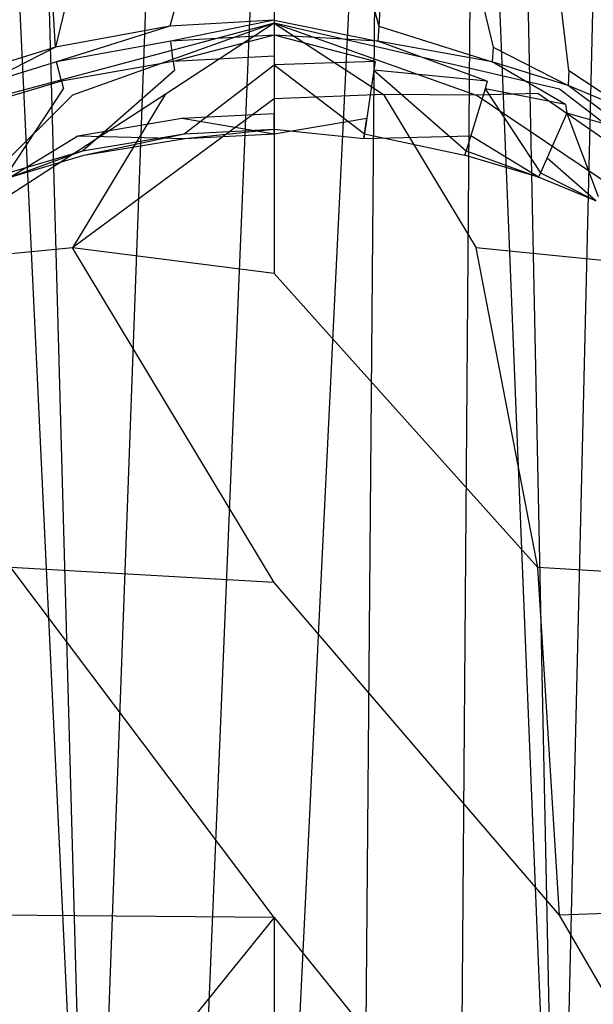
# Model space of a CAD drawing. Extents: x 0 to 0.355, y -0.507 to 0.
# Tile 15 of 31: x 0.127 to 0.241, y -0.33 to -0.133. Entities that reach past the tile are written whole.
import ezdxf

# ---------------------------------------------------------------- set-up
doc = ezdxf.new("R2010")
doc.units = 0
doc.layers.add('L0_WC_N_761801__0___REPLACEMTFO', color=7, linetype='CONTINUOUS')

msp = doc.modelspace()

# ---------------------------------------------------------------- linework, layer by layer
at = {"layer": 'L0_WC_N_761801__0___REPLACEMTFO', "color": 8}
for points, invisible_edges in [([(0.156425, -0.003404, 0.000331), (0.140748, -0.429866, 0.000014), (0.137457, -0.005627, 0.000301), (0.156425, -0.003404, 0.000331)], 14), ([(0.160049, -0.435047, 0.000015), (0.140748, -0.429866, 0.000014), (0.156425, -0.003404, 0.000331), (0.160049, -0.435047, 0.000015)], 14), ([(0.1775, -0.013383, 0.000326), (0.160049, -0.435047, 0.000015), (0.156425, -0.003404, 0.000331), (0.1775, -0.013383, 0.000326)], 14), ([(0.198575, -0.003404, 0.000331), (0.1775, -0.436869, 0.000016), (0.1775, -0.013383, 0.000326), (0.198575, -0.003404, 0.000331)], 14), ([(0.198575, -0.003404, 0.000331), (0.194952, -0.435047, 0.000015), (0.1775, -0.436869, 0.000016), (0.198575, -0.003404, 0.000331)], 14), ([(0.214253, -0.429866, 0.000014), (0.194952, -0.435047, 0.000015), (0.198575, -0.003404, 0.000331), (0.214253, -0.429866, 0.000014)], 14), ([(0.217544, -0.005627, 0.000301), (0.214253, -0.429866, 0.000014), (0.198575, -0.003404, 0.000331), (0.217544, -0.005627, 0.000301)], 14), ([(0.140748, -0.429866, 0.000014), (0.129154, -0.008746, 0.00027), (0.137457, -0.005627, 0.000301), (0.140748, -0.429866, 0.000014)], 14), ([(0.234303, -0.419642, 0.000013), (0.214253, -0.429866, 0.000014), (0.217544, -0.005627, 0.000301), (0.234303, -0.419642, 0.000013)], 14), ([(0.234303, -0.419642, 0.000013), (0.217544, -0.005627, 0.000301), (0.225847, -0.008746, 0.00027), (0.234303, -0.419642, 0.000013)], 14), ([(0.140748, -0.429866, 0.000014), (0.121066, -0.011804, 0.000242), (0.129154, -0.008746, 0.00027), (0.140748, -0.429866, 0.000014)], 14), ([(0.234303, -0.419642, 0.000013), (0.225847, -0.008746, 0.00027), (0.233935, -0.011804, 0.000242), (0.234303, -0.419642, 0.000013)], 14), ([(0.140748, -0.429866, 0.000014), (0.120698, -0.419642, 0.000013), (0.121066, -0.011804, 0.000242), (0.140748, -0.429866, 0.000014)], 14), ([(0.243753, -0.020128, 0.000193), (0.234303, -0.419642, 0.000013), (0.233935, -0.011804, 0.000242), (0.243753, -0.020128, 0.000193)], 14), ([(0.1775, -0.436869, 0.000016), (0.160049, -0.435047, 0.000015), (0.1775, -0.013383, 0.000326), (0.1775, -0.436869, 0.000016)], 14), ([(0.253329, -0.404301, 0.000014), (0.234303, -0.419642, 0.000013), (0.243753, -0.020128, 0.000193), (0.253329, -0.404301, 0.000014)], 14), ([(0.128744, -0.059535, 0.389889), (0.11423, -0.060104, 0.389939), (0.118572, -0.143003, 0.389902), (0.128744, -0.059535, 0.389889)], 14), ([(0.133757, -0.138314, 0.389908), (0.128744, -0.059535, 0.389889), (0.118572, -0.143003, 0.389902), (0.133757, -0.138314, 0.389908)], 14), ([(0.133757, -0.138314, 0.389908), (0.152487, -0.059536, 0.389898), (0.128744, -0.059535, 0.389889), (0.133757, -0.138314, 0.389908)], 13), ([(0.152487, -0.059536, 0.389898), (0.133757, -0.138314, 0.389908), (0.156601, -0.134108, 0.389909), (0.152487, -0.059536, 0.389898)], 14), ([(0.156601, -0.134108, 0.389909), (0.1775, -0.059541, 0.389899), (0.152487, -0.059536, 0.389898), (0.156601, -0.134108, 0.389909)], 13), ([(0.1775, -0.059541, 0.389899), (0.156601, -0.134108, 0.389909), (0.1775, -0.132905, 0.389908), (0.1775, -0.059541, 0.389899)], 14), ([(0.1775, -0.059541, 0.389899), (0.198399, -0.134108, 0.389909), (0.202513, -0.059536, 0.389898), (0.1775, -0.059541, 0.389899)], 14), ([(0.198399, -0.134108, 0.389909), (0.1775, -0.059541, 0.389899), (0.1775, -0.132905, 0.389908), (0.198399, -0.134108, 0.389909)], 13), ([(0.221244, -0.138314, 0.389908), (0.202513, -0.059536, 0.389898), (0.198399, -0.134108, 0.389909), (0.221244, -0.138314, 0.389908)], 13), ([(0.202513, -0.059536, 0.389898), (0.221244, -0.138314, 0.389908), (0.226256, -0.059535, 0.389889), (0.202513, -0.059536, 0.389898)], 14), ([(0.236428, -0.143003, 0.389902), (0.226256, -0.059535, 0.389889), (0.221244, -0.138314, 0.389908), (0.236428, -0.143003, 0.389902)], 14), ([(0.240771, -0.060104, 0.389939), (0.226256, -0.059535, 0.389889), (0.236428, -0.143003, 0.389902), (0.240771, -0.060104, 0.389939)], 14), ([(0.249332, -0.148423, 0.389888), (0.240771, -0.060104, 0.389939), (0.236428, -0.143003, 0.389902), (0.249332, -0.148423, 0.389888)], 14), ([(0.255909, -0.062404, 0.389975), (0.240771, -0.060104, 0.389939), (0.249332, -0.148423, 0.389888), (0.255909, -0.062404, 0.389975)], 14), ([(0.120434, -0.146709, 0.344882), (0.124777, -0.1476, 0.323419), (0.1775, -0.133558, 0.344268), (0.120434, -0.146709, 0.344882)], 14), ([(0.1775, -0.133558, 0.344268), (0.124777, -0.1476, 0.323419), (0.137144, -0.147909, 0.305223), (0.1775, -0.133558, 0.344268)], 14), ([(0.1775, -0.133558, 0.344268), (0.137144, -0.147909, 0.305223), (0.155653, -0.14777, 0.293065), (0.1775, -0.133558, 0.344268)], 14), ([(0.1775, -0.133558, 0.344268), (0.155653, -0.14777, 0.293065), (0.1775, -0.148691, 0.288796), (0.1775, -0.133558, 0.344268)], 14), ([(0.156779, -0.137109, 0.38991), (0.1775, -0.132905, 0.389908), (0.156601, -0.134108, 0.389909), (0.156779, -0.137109, 0.38991)], 13), ([(0.1775, -0.132905, 0.389908), (0.156779, -0.137109, 0.38991), (0.1775, -0.135934, 0.38991), (0.1775, -0.132905, 0.389908)], 14), ([(0.198222, -0.137109, 0.38991), (0.1775, -0.132905, 0.389908), (0.1775, -0.135934, 0.38991), (0.198222, -0.137109, 0.38991)], 13), ([(0.1775, -0.132905, 0.389908), (0.198222, -0.137109, 0.38991), (0.198399, -0.134108, 0.389909), (0.1775, -0.132905, 0.389908)], 14), ([(0.1775, -0.133558, 0.344268), (0.1775, -0.148691, 0.288796), (0.199348, -0.14777, 0.293065), (0.1775, -0.133558, 0.344268)], 14), ([(0.1775, -0.133558, 0.344268), (0.199348, -0.14777, 0.293065), (0.217857, -0.147909, 0.305223), (0.1775, -0.133558, 0.344268)], 14), ([(0.1775, -0.133558, 0.344268), (0.217857, -0.147909, 0.305223), (0.230224, -0.1476, 0.323419), (0.1775, -0.133558, 0.344268)], 14), ([(0.234567, -0.146709, 0.344882), (0.1775, -0.133558, 0.344268), (0.230224, -0.1476, 0.323419), (0.234567, -0.146709, 0.344882)], 14), ([(0.133944, -0.14129, 0.389907), (0.156601, -0.134108, 0.389909), (0.133757, -0.138314, 0.389908), (0.133944, -0.14129, 0.389907)], 13), ([(0.156601, -0.134108, 0.389909), (0.133944, -0.14129, 0.389907), (0.156779, -0.137109, 0.38991), (0.156601, -0.134108, 0.389909)], 14), ([(0.221057, -0.14129, 0.389907), (0.198399, -0.134108, 0.389909), (0.198222, -0.137109, 0.38991), (0.221057, -0.14129, 0.389907)], 13), ([(0.198399, -0.134108, 0.389909), (0.221057, -0.14129, 0.389907), (0.221244, -0.138314, 0.389908), (0.198399, -0.134108, 0.389909)], 14), ([(0.156779, -0.137109, 0.38991), (0.133944, -0.14129, 0.389907), (0.134915, -0.145109, 0.388096), (0.156779, -0.137109, 0.38991)], 14), ([(0.157294, -0.141222, 0.3881), (0.156779, -0.137109, 0.38991), (0.134915, -0.145109, 0.388096), (0.157294, -0.141222, 0.3881)], 14), ([(0.1775, -0.135934, 0.38991), (0.156779, -0.137109, 0.38991), (0.157294, -0.141222, 0.3881), (0.1775, -0.135934, 0.38991)], 14), ([(0.1775, -0.135934, 0.38991), (0.157294, -0.141222, 0.3881), (0.1775, -0.140142, 0.388101), (0.1775, -0.135934, 0.38991)], 14), ([(0.197706, -0.141222, 0.3881), (0.1775, -0.135934, 0.38991), (0.1775, -0.140142, 0.388101), (0.197706, -0.141222, 0.3881)], 14), ([(0.198222, -0.137109, 0.38991), (0.1775, -0.135934, 0.38991), (0.197706, -0.141222, 0.3881), (0.198222, -0.137109, 0.38991)], 14), ([(0.220086, -0.145109, 0.388096), (0.198222, -0.137109, 0.38991), (0.197706, -0.141222, 0.3881), (0.220086, -0.145109, 0.388096)], 14), ([(0.221057, -0.14129, 0.389907), (0.198222, -0.137109, 0.38991), (0.220086, -0.145109, 0.388096), (0.221057, -0.14129, 0.389907)], 14), ([(0.118721, -0.146003, 0.389899), (0.133757, -0.138314, 0.389908), (0.118572, -0.143003, 0.389902), (0.118721, -0.146003, 0.389899)], 13), ([(0.133757, -0.138314, 0.389908), (0.118721, -0.146003, 0.389899), (0.133944, -0.14129, 0.389907), (0.133757, -0.138314, 0.389908)], 14), ([(0.236279, -0.146003, 0.389899), (0.221244, -0.138314, 0.389908), (0.221057, -0.14129, 0.389907), (0.236279, -0.146003, 0.389899)], 13), ([(0.221244, -0.138314, 0.389908), (0.236279, -0.146003, 0.389899), (0.236428, -0.143003, 0.389902), (0.221244, -0.138314, 0.389908)], 14), ([(0.133944, -0.14129, 0.389907), (0.118721, -0.146003, 0.389899), (0.119285, -0.149785, 0.388086), (0.133944, -0.14129, 0.389907)], 14), ([(0.134915, -0.145109, 0.388096), (0.133944, -0.14129, 0.389907), (0.119285, -0.149785, 0.388086), (0.134915, -0.145109, 0.388096)], 14), ([(0.157294, -0.141222, 0.3881), (0.134915, -0.145109, 0.388096), (0.157569, -0.142908, 0.38373), (0.157294, -0.141222, 0.3881)], 14), ([(0.1775, -0.140142, 0.388101), (0.157294, -0.141222, 0.3881), (0.1775, -0.141876, 0.383731), (0.1775, -0.140142, 0.388101)], 14), ([(0.157294, -0.141222, 0.3881), (0.157569, -0.142908, 0.38373), (0.1775, -0.141876, 0.383731), (0.157294, -0.141222, 0.3881)], 14), ([(0.1775, -0.140142, 0.388101), (0.1775, -0.141876, 0.383731), (0.197706, -0.141222, 0.3881), (0.1775, -0.140142, 0.388101)], 14), ([(0.197706, -0.141222, 0.3881), (0.1775, -0.141876, 0.383731), (0.197432, -0.142908, 0.38373), (0.197706, -0.141222, 0.3881)], 14), ([(0.197706, -0.141222, 0.3881), (0.197432, -0.142908, 0.38373), (0.220086, -0.145109, 0.388096), (0.197706, -0.141222, 0.3881)], 14), ([(0.235716, -0.149785, 0.388086), (0.221057, -0.14129, 0.389907), (0.220086, -0.145109, 0.388096), (0.235716, -0.149785, 0.388086)], 14), ([(0.236279, -0.146003, 0.389899), (0.221057, -0.14129, 0.389907), (0.235716, -0.149785, 0.388086), (0.236279, -0.146003, 0.389899)], 14), ([(0.134915, -0.145109, 0.388096), (0.135308, -0.146687, 0.383725), (0.157569, -0.142908, 0.38373), (0.134915, -0.145109, 0.388096)], 14), ([(0.139153, -0.15906, 0.325491), (0.157569, -0.142908, 0.38373), (0.135308, -0.146687, 0.383725), (0.139153, -0.15906, 0.325491)], 14), ([(0.157569, -0.142908, 0.38373), (0.139153, -0.15906, 0.325491), (0.159455, -0.15566, 0.325267), (0.157569, -0.142908, 0.38373)], 13), ([(0.159455, -0.15566, 0.325267), (0.1775, -0.141876, 0.383731), (0.157569, -0.142908, 0.38373), (0.159455, -0.15566, 0.325267)], 14), ([(0.1775, -0.141876, 0.383731), (0.159455, -0.15566, 0.325267), (0.1775, -0.154737, 0.325205), (0.1775, -0.141876, 0.383731)], 13), ([(0.195546, -0.15566, 0.325267), (0.1775, -0.141876, 0.383731), (0.1775, -0.154737, 0.325205), (0.195546, -0.15566, 0.325267)], 13), ([(0.1775, -0.141876, 0.383731), (0.195546, -0.15566, 0.325267), (0.197432, -0.142908, 0.38373), (0.1775, -0.141876, 0.383731)], 14), ([(0.215848, -0.15906, 0.325491), (0.197432, -0.142908, 0.38373), (0.195546, -0.15566, 0.325267), (0.215848, -0.15906, 0.325491)], 13), ([(0.197432, -0.142908, 0.38373), (0.215848, -0.15906, 0.325491), (0.219693, -0.146687, 0.383725), (0.197432, -0.142908, 0.38373)], 14), ([(0.220086, -0.145109, 0.388096), (0.197432, -0.142908, 0.38373), (0.219693, -0.146687, 0.383725), (0.220086, -0.145109, 0.388096)], 14), ([(0.249113, -0.151442, 0.389884), (0.236428, -0.143003, 0.389902), (0.236279, -0.146003, 0.389899), (0.249113, -0.151442, 0.389884)], 13), ([(0.236428, -0.143003, 0.389902), (0.249113, -0.151442, 0.389884), (0.249332, -0.148423, 0.389888), (0.236428, -0.143003, 0.389902)], 14), ([(0.134915, -0.145109, 0.388096), (0.119285, -0.149785, 0.388086), (0.135308, -0.146687, 0.383725), (0.134915, -0.145109, 0.388096)], 14), ([(0.220086, -0.145109, 0.388096), (0.219693, -0.146687, 0.383725), (0.235716, -0.149785, 0.388086), (0.220086, -0.145109, 0.388096)], 14), ([(0.124777, -0.1476, 0.323419), (0.080598, -0.186064, 0.307193), (0.137144, -0.147909, 0.305223), (0.124777, -0.1476, 0.323419)], 14), ([(0.124252, -0.163441, 0.325776), (0.135308, -0.146687, 0.383725), (0.118968, -0.151546, 0.383714), (0.124252, -0.163441, 0.325776)], 14), ([(0.119285, -0.149785, 0.388086), (0.118968, -0.151546, 0.383714), (0.135308, -0.146687, 0.383725), (0.119285, -0.149785, 0.388086)], 14), ([(0.135308, -0.146687, 0.383725), (0.124252, -0.163441, 0.325776), (0.139153, -0.15906, 0.325491), (0.135308, -0.146687, 0.383725)], 13), ([(0.230749, -0.163441, 0.325776), (0.219693, -0.146687, 0.383725), (0.215848, -0.15906, 0.325491), (0.230749, -0.163441, 0.325776)], 13), ([(0.230224, -0.1476, 0.323419), (0.217857, -0.147909, 0.305223), (0.274402, -0.186064, 0.307193), (0.230224, -0.1476, 0.323419)], 14), ([(0.219693, -0.146687, 0.383725), (0.230749, -0.163441, 0.325776), (0.236033, -0.151546, 0.383714), (0.219693, -0.146687, 0.383725)], 14), ([(0.235716, -0.149785, 0.388086), (0.219693, -0.146687, 0.383725), (0.236033, -0.151546, 0.383714), (0.235716, -0.149785, 0.388086)], 14), ([(0.282932, -0.18416, 0.346632), (0.234567, -0.146709, 0.344882), (0.230224, -0.1476, 0.323419), (0.282932, -0.18416, 0.346632)], 14), ([(0.282932, -0.18416, 0.346632), (0.230224, -0.1476, 0.323419), (0.274402, -0.186064, 0.307193), (0.282932, -0.18416, 0.346632)], 14), ([(0.248353, -0.155041, 0.388071), (0.236279, -0.146003, 0.389899), (0.235716, -0.149785, 0.388086), (0.248353, -0.155041, 0.388071)], 14), ([(0.249113, -0.151442, 0.389884), (0.236279, -0.146003, 0.389899), (0.248353, -0.155041, 0.388071), (0.249113, -0.151442, 0.389884)], 14), ([(0.080598, -0.186064, 0.307193), (0.103055, -0.181878, 0.273463), (0.137144, -0.147909, 0.305223), (0.080598, -0.186064, 0.307193)], 14), ([(0.155653, -0.14777, 0.293065), (0.103055, -0.181878, 0.273463), (0.137144, -0.178444, 0.250887), (0.155653, -0.14777, 0.293065)], 14), ([(0.137144, -0.147909, 0.305223), (0.103055, -0.181878, 0.273463), (0.155653, -0.14777, 0.293065), (0.137144, -0.147909, 0.305223)], 14), ([(0.155653, -0.14777, 0.293065), (0.137144, -0.178444, 0.250887), (0.1775, -0.148691, 0.288796), (0.155653, -0.14777, 0.293065)], 14), ([(0.1775, -0.148691, 0.288796), (0.137144, -0.178444, 0.250887), (0.1775, -0.18362, 0.242998), (0.1775, -0.148691, 0.288796)], 14), ([(0.199348, -0.14777, 0.293065), (0.1775, -0.148691, 0.288796), (0.217857, -0.178444, 0.250887), (0.199348, -0.14777, 0.293065)], 14), ([(0.1775, -0.148691, 0.288796), (0.1775, -0.18362, 0.242998), (0.217857, -0.178444, 0.250887), (0.1775, -0.148691, 0.288796)], 14), ([(0.199348, -0.14777, 0.293065), (0.217857, -0.178444, 0.250887), (0.251946, -0.181878, 0.273463), (0.199348, -0.14777, 0.293065)], 14), ([(0.217857, -0.147909, 0.305223), (0.199348, -0.14777, 0.293065), (0.251946, -0.181878, 0.273463), (0.217857, -0.147909, 0.305223)], 14), ([(0.274402, -0.186064, 0.307193), (0.217857, -0.147909, 0.305223), (0.251946, -0.181878, 0.273463), (0.274402, -0.186064, 0.307193)], 14), ([(0.1775, -0.155681, 0.320912), (0.159023, -0.152558, 0.316782), (0.1775, -0.151615, 0.316713), (0.1775, -0.155681, 0.320912)], 13), ([(0.195978, -0.152558, 0.316782), (0.1775, -0.155681, 0.320912), (0.1775, -0.151615, 0.316713), (0.195978, -0.152558, 0.316782)], 13), ([(0.236033, -0.151546, 0.383714), (0.230749, -0.163441, 0.325776), (0.242307, -0.168234, 0.326084), (0.236033, -0.151546, 0.383714)], 14), ([(0.235716, -0.149785, 0.388086), (0.236033, -0.151546, 0.383714), (0.248353, -0.155041, 0.388071), (0.235716, -0.149785, 0.388086)], 14), ([(0.236033, -0.151546, 0.383714), (0.242307, -0.168234, 0.326084), (0.248703, -0.156853, 0.383698), (0.236033, -0.151546, 0.383714)], 14), ([(0.248353, -0.155041, 0.388071), (0.236033, -0.151546, 0.383714), (0.248703, -0.156853, 0.383698), (0.248353, -0.155041, 0.388071)], 14), ([(0.159593, -0.156595, 0.320978), (0.138211, -0.15604, 0.317033), (0.159023, -0.152558, 0.316782), (0.159593, -0.156595, 0.320978)], 13), ([(0.159023, -0.152558, 0.316782), (0.1775, -0.155681, 0.320912), (0.159593, -0.156595, 0.320978), (0.159023, -0.152558, 0.316782)], 14), ([(0.1775, -0.155681, 0.320912), (0.195978, -0.152558, 0.316782), (0.195407, -0.156595, 0.320978), (0.1775, -0.155681, 0.320912)], 14), ([(0.216789, -0.15604, 0.317033), (0.195407, -0.156595, 0.320978), (0.195978, -0.152558, 0.316782), (0.216789, -0.15604, 0.317033)], 13), ([(0.159593, -0.156595, 0.320978), (0.1775, -0.154737, 0.325205), (0.159455, -0.15566, 0.325267), (0.159593, -0.156595, 0.320978)], 14), ([(0.1775, -0.154737, 0.325205), (0.159593, -0.156595, 0.320978), (0.1775, -0.155681, 0.320912), (0.1775, -0.154737, 0.325205)], 13), ([(0.195407, -0.156595, 0.320978), (0.1775, -0.154737, 0.325205), (0.1775, -0.155681, 0.320912), (0.195407, -0.156595, 0.320978)], 13), ([(0.1775, -0.154737, 0.325205), (0.195407, -0.156595, 0.320978), (0.195546, -0.15566, 0.325267), (0.1775, -0.154737, 0.325205)], 14), ([(0.138211, -0.15604, 0.317033), (0.124639, -0.164314, 0.321525), (0.122939, -0.160527, 0.317353), (0.138211, -0.15604, 0.317033)], 13), ([(0.124639, -0.164314, 0.321525), (0.138211, -0.15604, 0.317033), (0.139435, -0.159967, 0.321219), (0.124639, -0.164314, 0.321525)], 14), ([(0.138211, -0.15604, 0.317033), (0.159593, -0.156595, 0.320978), (0.139435, -0.159967, 0.321219), (0.138211, -0.15604, 0.317033)], 14), ([(0.139435, -0.159967, 0.321219), (0.159455, -0.15566, 0.325267), (0.139153, -0.15906, 0.325491), (0.139435, -0.159967, 0.321219)], 14), ([(0.159455, -0.15566, 0.325267), (0.139435, -0.159967, 0.321219), (0.159593, -0.156595, 0.320978), (0.159455, -0.15566, 0.325267)], 13), ([(0.215566, -0.159967, 0.321219), (0.195546, -0.15566, 0.325267), (0.195407, -0.156595, 0.320978), (0.215566, -0.159967, 0.321219)], 13), ([(0.195407, -0.156595, 0.320978), (0.216789, -0.15604, 0.317033), (0.215566, -0.159967, 0.321219), (0.195407, -0.156595, 0.320978)], 14), ([(0.195546, -0.15566, 0.325267), (0.215566, -0.159967, 0.321219), (0.215848, -0.15906, 0.325491), (0.195546, -0.15566, 0.325267)], 14), ([(0.216789, -0.15604, 0.317033), (0.230361, -0.164314, 0.321525), (0.215566, -0.159967, 0.321219), (0.216789, -0.15604, 0.317033)], 13), ([(0.230361, -0.164314, 0.321525), (0.216789, -0.15604, 0.317033), (0.232062, -0.160527, 0.317353), (0.230361, -0.164314, 0.321525)], 14), ([(0.124639, -0.164314, 0.321525), (0.139153, -0.15906, 0.325491), (0.124252, -0.163441, 0.325776), (0.124639, -0.164314, 0.321525)], 14), ([(0.139153, -0.15906, 0.325491), (0.124639, -0.164314, 0.321525), (0.139435, -0.159967, 0.321219), (0.139153, -0.15906, 0.325491)], 13), ([(0.230361, -0.164314, 0.321525), (0.215848, -0.15906, 0.325491), (0.215566, -0.159967, 0.321219), (0.230361, -0.164314, 0.321525)], 13), ([(0.215848, -0.15906, 0.325491), (0.230361, -0.164314, 0.321525), (0.230749, -0.163441, 0.325776), (0.215848, -0.15906, 0.325491)], 14), ([(0.232062, -0.160527, 0.317353), (0.241838, -0.169069, 0.321857), (0.230361, -0.164314, 0.321525), (0.232062, -0.160527, 0.317353)], 13), ([(0.241838, -0.169069, 0.321857), (0.232062, -0.160527, 0.317353), (0.243908, -0.165437, 0.317698), (0.241838, -0.169069, 0.321857)], 14), ([(0.241838, -0.169069, 0.321857), (0.230749, -0.163441, 0.325776), (0.230361, -0.164314, 0.321525), (0.241838, -0.169069, 0.321857)], 13), ([(0.230749, -0.163441, 0.325776), (0.241838, -0.169069, 0.321857), (0.242307, -0.168234, 0.326084), (0.230749, -0.163441, 0.325776)], 14), ([(0.137144, -0.178444, 0.250887), (0.103055, -0.181878, 0.273463), (0.124777, -0.242416, 0.224155), (0.137144, -0.178444, 0.250887)], 14), ([(0.1775, -0.245435, 0.213848), (0.137144, -0.178444, 0.250887), (0.124777, -0.242416, 0.224155), (0.1775, -0.245435, 0.213848)], 14), ([(0.1775, -0.18362, 0.242998), (0.137144, -0.178444, 0.250887), (0.1775, -0.245435, 0.213848), (0.1775, -0.18362, 0.242998)], 14), ([(0.230224, -0.242416, 0.224155), (0.217857, -0.178444, 0.250887), (0.1775, -0.18362, 0.242998), (0.230224, -0.242416, 0.224155)], 14), ([(0.251946, -0.181878, 0.273463), (0.217857, -0.178444, 0.250887), (0.230224, -0.242416, 0.224155), (0.251946, -0.181878, 0.273463)], 14), ([(0.270845, -0.244829, 0.257148), (0.251946, -0.181878, 0.273463), (0.230224, -0.242416, 0.224155), (0.270845, -0.244829, 0.257148)], 14), ([(0.230224, -0.242416, 0.224155), (0.1775, -0.18362, 0.242998), (0.1775, -0.245435, 0.213848), (0.230224, -0.242416, 0.224155)], 14), ([(0.1775, -0.312408, 0.205781), (0.124777, -0.242416, 0.224155), (0.120434, -0.311945, 0.216938), (0.1775, -0.312408, 0.205781)], 14), ([(0.1775, -0.245435, 0.213848), (0.124777, -0.242416, 0.224155), (0.1775, -0.312408, 0.205781), (0.1775, -0.245435, 0.213848)], 14), ([(0.234567, -0.311945, 0.216938), (0.230224, -0.242416, 0.224155), (0.1775, -0.245435, 0.213848), (0.234567, -0.311945, 0.216938)], 14), ([(0.270845, -0.244829, 0.257148), (0.230224, -0.242416, 0.224155), (0.234567, -0.311945, 0.216938), (0.270845, -0.244829, 0.257148)], 14), ([(0.234567, -0.311945, 0.216938), (0.1775, -0.245435, 0.213848), (0.1775, -0.312408, 0.205781), (0.234567, -0.311945, 0.216938)], 14), ([(0.277929, -0.310509, 0.25307), (0.270845, -0.244829, 0.257148), (0.234567, -0.311945, 0.216938), (0.277929, -0.310509, 0.25307)], 14), ([(0.277929, -0.310509, 0.25307), (0.234567, -0.311945, 0.216938), (0.270905, -0.374995, 0.263145), (0.277929, -0.310509, 0.25307)], 14), ([(0.124778, -0.37763, 0.230336), (0.1775, -0.312408, 0.205781), (0.120434, -0.311945, 0.216938), (0.124778, -0.37763, 0.230336)], 13), ([(0.1775, -0.312408, 0.205781), (0.124778, -0.37763, 0.230336), (0.1775, -0.378059, 0.220028), (0.1775, -0.312408, 0.205781)], 14), ([(0.1775, -0.312408, 0.205781), (0.230223, -0.37763, 0.230336), (0.234567, -0.311945, 0.216938), (0.1775, -0.312408, 0.205781)], 14), ([(0.230223, -0.37763, 0.230336), (0.1775, -0.312408, 0.205781), (0.1775, -0.378059, 0.220028), (0.230223, -0.37763, 0.230336)], 13), ([(0.270905, -0.374995, 0.263145), (0.234567, -0.311945, 0.216938), (0.230223, -0.37763, 0.230336), (0.270905, -0.374995, 0.263145)], 14)]:
    msp.add_3dface(points, dxfattribs=dict(at, invisible_edges=invisible_edges))

doc.saveas('drawing.dxf')
